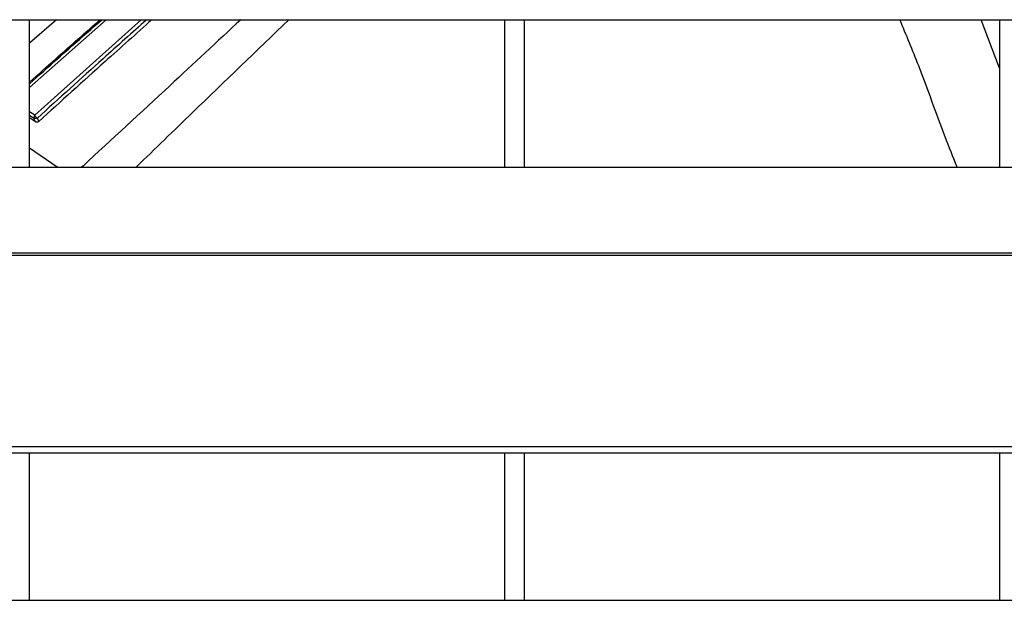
# Model space of a CAD drawing. Header units: millimetres. Extents: x 0 to 39025, y -31299 to 8400.
# Tile 144 of 206: x 6890 to 6989, y 6822 to 6880. Entities that reach past the tile are written whole.
import ezdxf

# ---------------------------------------------------------------- set-up
doc = ezdxf.new("R2010")
doc.units = ezdxf.units.MM

# ---------------------------------------------------------------- blocks, each defined once
blk = doc.blocks.new('Adapt 2 S (spredaj)')
at = {"linetype": 'Continuous', "lineweight": 25}
for p, q in [((7.21, 413.484), (1142.79, 413.484)), ((287, 398.6), (287, 413.484)), ((289.717, 413.484), (287, 411.103)), ((287, 406.636), (294.729, 413.484)), ((298.281, 413.484), (287.521, 403.833)), ((335, 413.484), (335, 398.6)), ((337, 398.6), (337, 413.484)), ((385, 408.58), (383.147, 413.484)), ((385, 413.484), (385, 398.6)), ((287.521, 403.833), (287, 404.191)), ((287.438, 403.509), (287, 403.809)), ((287.585, 403.175), (287, 403.577)), ((287.585, 403.175), (287.438, 403.509)), ((289.778, 398.6), (287, 400.507)), ((247, 398.6), (818, 398.6)), ((292.4, 398.709), (292.239, 398.6)), ((16.213, 389.934), (1133.335, 389.934)), ((16.213, 389.715), (1133.335, 389.715)), ((7.21, 370.385), (1142.79, 370.385)), ((7.21, 369.734), (1142.79, 369.734)), ((287, 354.85), (287, 369.734)), ((335, 369.734), (335, 354.85)), ((337, 354.85), (337, 369.734)), ((385, 369.734), (385, 354.85)), ((247, 354.85), (818, 354.85))]:
    blk.add_line(p, q, dxfattribs=at)
for points, knots in [([(287, 407.175), (287.879, 407.965), (290.245, 410.09), (292.63, 412.174), (294.128, 413.484)], [0, 0, 0, 0, 0.371726, 1, 1, 1, 1]), ([(287, 407.01), (287.951, 407.866), (290.373, 410.045), (292.813, 412.184), (294.296, 413.484)], [0, 0, 0, 0, 0.392559, 1, 1, 1, 1]), ([(298.837, 413.484), (297.366, 412.171), (293.679, 408.882), (289.997, 405.547), (287.784, 403.542)], [0, 0, 0, 0, 0.398954, 1, 1, 1, 1]), ([(299.362, 413.484), (297.783, 412.076), (293.969, 408.677), (290.162, 405.229), (287.931, 403.208)], [0, 0, 0, 0, 0.414054, 1, 1, 1, 1]), ([(308.34, 413.484), (305.952, 411.264), (300.668, 406.35), (295.328, 401.415), (292.4, 398.709)], [0, 0, 0, 0, 0.45174, 1, 1, 1, 1]), ([(313.194, 413.484), (309.957, 410.372), (304.821, 405.436), (299.678, 400.445), (297.777, 398.6)], [0, 0, 0, 0, 0.630485, 1, 1, 1, 1]), ([(380.73, 398.6), (380.323, 399.617), (378.968, 403.004), (377.215, 408.06), (375.593, 411.934), (374.944, 413.484)], [0, 0, 0, 0, 0.204719, 0.681888, 1, 1, 1, 1]), ([(287.521, 403.833), (287.51, 403.81), (287.489, 403.766), (287.467, 403.702), (287.451, 403.645), (287.441, 403.594), (287.437, 403.549), (287.437, 403.522), (287.438, 403.509)], [0, 0, 0, 0, 0.20531, 0.392775, 0.564277, 0.721659, 0.866483, 1, 1, 1, 1]), ([(287.931, 403.208), (287.916, 403.196), (287.885, 403.17), (287.836, 403.144), (287.786, 403.128), (287.736, 403.124), (287.685, 403.13), (287.634, 403.146), (287.602, 403.165), (287.585, 403.175)], [0, 0, 0, 0, 0.145709, 0.283774, 0.418088, 0.552883, 0.692357, 0.840324, 1, 1, 1, 1])]:
    blk.add_open_spline(points, degree=3, knots=knots, dxfattribs=at)
for points in [[(287.784, 403.542), (287.647, 403.501), (287.532, 403.49), (287.438, 403.509)], [(287.521, 403.833), (287.594, 403.726), (287.681, 403.629), (287.784, 403.542)], [(287.931, 403.208), (287.882, 403.32), (287.833, 403.431), (287.784, 403.542)]]:
    blk.add_open_spline(points, degree=3, dxfattribs=at)

msp = doc.modelspace()

# ---------------------------------------------------------------- block references
at = {"color": 1}
msp.add_blockref('Adapt 2 S (spredaj)', (6603.639, 6466.789), dxfattribs=at)

doc.saveas('drawing.dxf')
